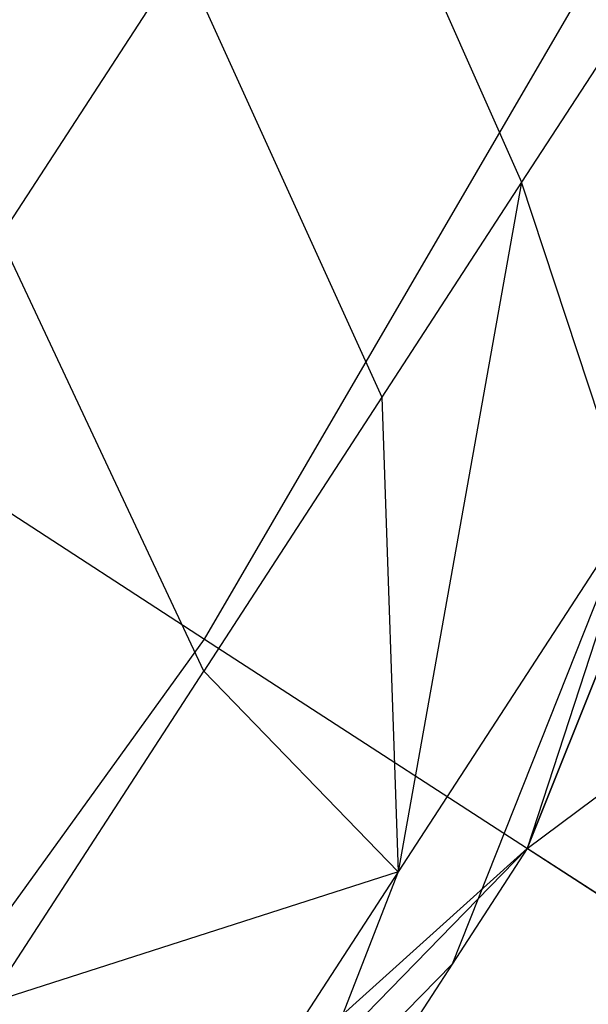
# Model space of a CAD drawing. Extents: x 1.6 to 24.9, y -15.7 to 0.
# Tile 175 of 246: x 11.116 to 11.338, y -3.744 to -3.359. Entities that reach past the tile are written whole.
import ezdxf

# ---------------------------------------------------------------- set-up
doc = ezdxf.new("R2010")
doc.units = 0
doc.header["$LTSCALE"] = 2.54
doc.layers.get('0').update_dxf_attribs({"color": 13, "linetype": 'CONTINUOUS'})

# ---------------------------------------------------------------- blocks, each defined once
blk = doc.blocks.new('ARES-203-D_STL')
at = {"color": 0}
for p, q in [((11.23523, -3.24913, 6.21051), (11.31213, -3.4226, 6.23395)), ((11.23523, -3.24913, 6.21051), (11.31213, -3.4226, 6.23395)), ((11.18847, -3.60096, 19.83164), (11.35965, -3.30682, 19.78044)), ((11.18847, -3.60096, 19.83164), (11.35965, -3.30682, 19.78044)), ((11.17964, -3.33473, 5.82627), (11.10873, -3.44393, 5.45073)), ((11.17964, -3.33473, 5.82627), (11.10873, -3.44393, 5.45073)), ((11.17964, -3.33473, 5.82627), (11.25764, -3.5065, 5.85733)), ((11.17964, -3.33473, 5.82627), (11.25764, -3.5065, 5.85733)), ((11.35126, -3.36234, 6.61697), (11.31213, -3.4226, 6.23395)), ((11.35126, -3.36234, 6.61697), (11.31213, -3.4226, 6.23395)), ((10.90339, -3.41583, 19.88548), (11.18847, -3.60096, 19.83164)), ((10.90339, -3.41583, 19.88548), (11.18847, -3.60096, 19.83164)), ((11.31213, -3.4226, 6.23395), (11.25764, -3.5065, 5.85733)), ((11.31213, -3.4226, 6.23395), (11.25764, -3.5065, 5.85733)), ((11.31213, -3.4226, 6.23395), (11.26393, -3.69185, 5.9038)), ((11.31213, -3.4226, 6.23395), (11.26393, -3.69185, 5.9038)), ((11.35471, -3.55205, 6.64047), (11.31213, -3.4226, 6.23395)), ((11.35471, -3.55205, 6.64047), (11.31213, -3.4226, 6.23395)), ((11.39272, -3.44148, 17.80065), (11.31434, -3.6827, 17.80065)), ((11.39272, -3.44148, 17.80065), (11.31434, -3.6827, 17.80065)), ((11.18813, -3.61354, 5.48922), (11.10873, -3.44393, 5.45073)), ((11.18813, -3.61354, 5.48922), (11.10873, -3.44393, 5.45073)), ((11.31434, -3.6827, 17.80065), (11.60424, -3.46566, 17.93912)), ((11.31434, -3.6827, 17.80065), (11.60424, -3.46566, 17.93912)), ((11.31434, -3.6827, 7.39346), (11.38518, -3.50513, 7.39346)), ((11.38518, -3.50513, 7.39346), (11.31434, -3.6827, 17.80065)), ((11.38518, -3.50513, 7.39346), (11.31434, -3.6827, 17.80065)), ((11.31434, -3.6827, 7.39346), (11.38518, -3.50513, 7.39346)), ((11.25764, -3.5065, 5.85733), (11.18813, -3.61354, 5.48922)), ((11.25764, -3.5065, 5.85733), (11.18813, -3.61354, 5.48922)), ((11.25764, -3.5065, 5.85733), (11.26393, -3.69185, 5.9038)), ((11.25764, -3.5065, 5.85733), (11.26393, -3.69185, 5.9038)), ((11.35471, -3.55205, 6.64047), (11.26393, -3.69185, 5.9038)), ((11.35471, -3.55205, 6.64047), (11.26393, -3.69185, 5.9038)), ((11.35471, -3.55205, 6.64047), (11.28499, -3.7279, 6.66818)), ((11.35471, -3.55205, 6.64047), (11.28499, -3.7279, 6.66818)), ((10.98938, -3.87698, 19.78044), (11.18847, -3.60096, 19.83164)), ((10.98938, -3.87698, 19.78044), (11.18847, -3.60096, 19.83164)), ((11.18847, -3.60096, 19.83164), (11.44564, -3.76798, 19.6754)), ((11.18847, -3.60096, 19.83164), (11.44564, -3.76798, 19.6754)), ((11.10392, -3.74321, 5.13162), (11.18813, -3.61354, 5.48922)), ((11.10392, -3.74321, 5.13162), (11.18813, -3.61354, 5.48922)), ((11.26393, -3.69185, 5.9038), (11.18813, -3.61354, 5.48922)), ((11.26393, -3.69185, 5.9038), (11.18813, -3.61354, 5.48922)), ((11.31434, -3.6827, 17.80065), (11.12584, -3.85243, 17.80065)), ((11.31434, -3.6827, 17.80065), (11.12584, -3.85243, 17.80065)), ((11.18093, -3.81965, 7.39346), (11.31434, -3.6827, 17.80065)), ((11.18093, -3.81965, 7.39346), (11.31434, -3.6827, 7.39346)), ((11.18093, -3.81965, 7.39346), (11.31434, -3.6827, 17.80065)), ((11.18093, -3.81965, 7.39346), (11.31434, -3.6827, 7.39346)), ((11.31434, -3.6827, 7.39346), (11.28499, -3.7279, 6.66818)), ((11.31434, -3.6827, 7.39346), (11.28499, -3.7279, 6.66818)), ((11.31434, -3.6827, 7.39346), (11.31434, -3.6827, 17.80065)), ((11.31434, -3.6827, 7.39346), (11.31434, -3.6827, 17.80065)), ((11.44564, -3.76798, 17.89556), (11.31434, -3.6827, 17.80065)), ((11.44564, -3.76798, 17.89556), (11.31434, -3.6827, 17.80065)), ((11.26393, -3.69185, 5.9038), (11.10392, -3.74321, 5.13162)), ((11.26393, -3.69185, 5.9038), (11.10392, -3.74321, 5.13162)), ((11.26393, -3.69185, 5.9038), (11.11486, -3.9214, 5.20005)), ((11.26393, -3.69185, 5.9038), (11.11486, -3.9214, 5.20005)), ((11.26393, -3.69185, 5.9038), (11.19754, -3.86256, 5.95863)), ((11.26393, -3.69185, 5.9038), (11.19754, -3.86256, 5.95863)), ((11.28499, -3.7279, 6.66818), (11.1527, -3.86312, 6.69589)), ((11.28499, -3.7279, 6.66818), (11.1527, -3.86312, 6.69589)), ((11.28499, -3.7279, 6.66818), (11.19754, -3.86256, 5.95863)), ((11.28499, -3.7279, 6.66818), (11.19754, -3.86256, 5.95863))]:
    blk.add_line(p, q, dxfattribs=at)

msp = doc.modelspace()

# ---------------------------------------------------------------- block references
at = {"color": 0}
msp.add_blockref('ARES-203-D_STL', (0, 0), dxfattribs=at)

doc.saveas('drawing.dxf')
